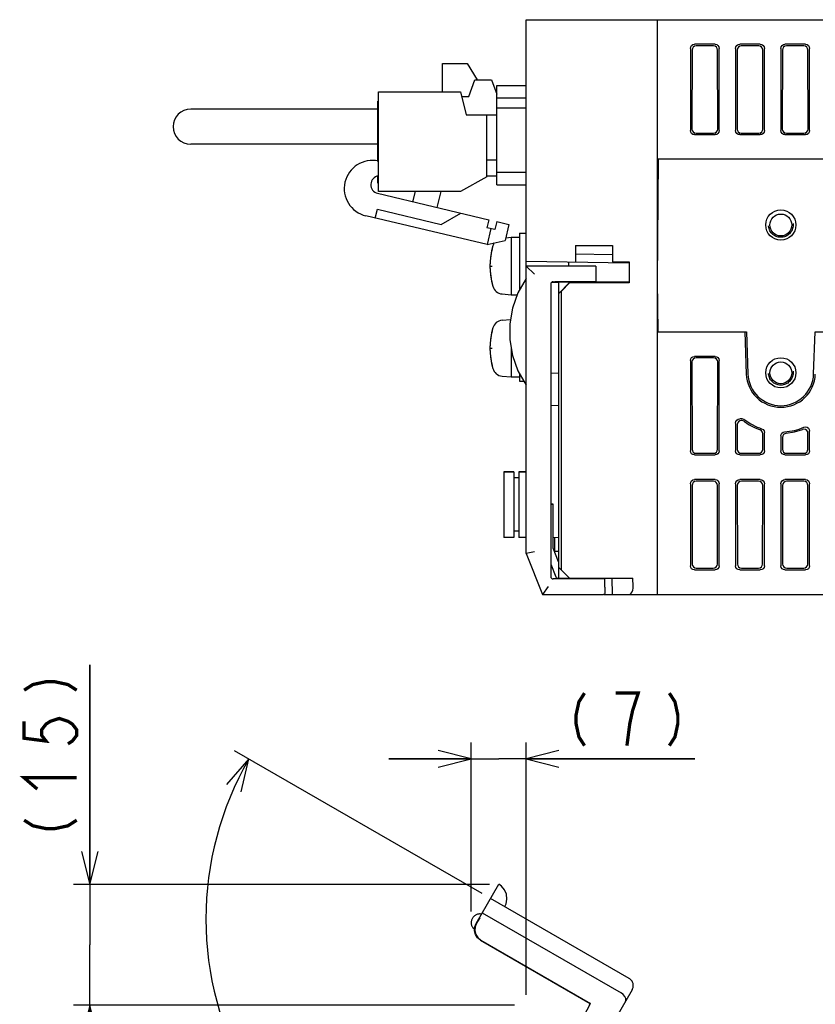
# Model space of a CAD drawing. Extents: x 60 to 814, y 62 to 560.
# Tile 19 of 21: x 538 to 635, y 440 to 560. Entities that reach past the tile are written whole.
import ezdxf

# ---------------------------------------------------------------- set-up
doc = ezdxf.new("R2010")
doc.units = 0
doc.header["$LTSCALE"] = 46.2
doc.linetypes.add('HIDDEN', pattern=[0.2, 0.1, -0.1])
doc.linetypes.add('PHANTOM', pattern=[0.8, 0.45, -0.05, 0.1, -0.05, 0.1, -0.05])
doc.layers.get('0').update_dxf_attribs({"linetype": 'CONTINUOUS'})
for name, color, linetype in [('ALL_AXIS', 7, 'CONTINUOUS'), ('ALL_CURVE', 7, 'CONTINUOUS'), ('ALL_DIM', 7, 'CONTINUOUS'), ('ALL_FEATURES', 7, 'CONTINUOUS'), ('DEFAULT_2', 8, 'HIDDEN')]:
    doc.layers.add(name, color=color, linetype=linetype)
doc.dimstyles.get("Standard").update_dxf_attribs({"dimtxt": 2.5, "dimasz": 2.5, "dimexe": 1.25, "dimexo": 0.625, "dimtad": 1, "dimcen": 2.5, "dimazin": 3, "dimtfac": 1, "dimtmove": 0, "dimatfit": 3})

# ---------------------------------------------------------------- blocks, each defined once
blk = doc.blocks.new('_OPEN')
at = {"color": 0, "linetype": 'BYBLOCK'}
for p, q in [((0, 0), (-1, 0.25)), ((-1, -0.25), (0, 0)), ((-1, 0), (0, 0))]:
    blk.add_line(p, q, dxfattribs=at)
blk = doc.blocks.new('*D8')
at = {"layer": 'ALL_DIM', "color": 2, "linetype": 'CONTINUOUS'}
for p, q in [((546.9, 454.7), (546.9, 481.45)), ((546.9, 481.45), (546.9, 447.35)), ((595.56, 454.7), (544.9, 454.7)), ((546.9, 430), (546.9, 447.35)), ((598.6, 440), (544.9, 440)), ((546.9, 440), (546.9, 430))]:
    blk.add_line(p, q, dxfattribs=at)
at = {"layer": 'ALL_DIM', "color": 2, "linetype": 'CONTINUOUS', "xscale": 4, "yscale": 4, "zscale": 4}
for p, rotation in [((546.9, 454.7), 270), ((546.9, 440), 90)]:
    blk.add_blockref('_OPEN', p, dxfattribs=dict(at, rotation=rotation))
blk = doc.blocks.new('*D9')
at = {"layer": 'ALL_DIM', "color": 2, "linetype": 'CONTINUOUS'}
for p, q in [((593.31, 451.42), (593.31, 472)), ((600, 441.24), (600, 472)), ((593.31, 470), (583.31, 470)), ((583.31, 470), (596.66, 470)), ((620.53, 470), (596.66, 470)), ((600, 470), (620.53, 470))]:
    blk.add_line(p, q, dxfattribs=at)
at = {"layer": 'ALL_DIM', "color": 2, "linetype": 'CONTINUOUS', "xscale": 4, "yscale": 4, "zscale": 4}
blk.add_blockref('_OPEN', (593.31, 470), dxfattribs=at)
at = {"layer": 'ALL_DIM', "color": 2, "linetype": 'CONTINUOUS', "xscale": 4, "yscale": 4, "zscale": 4, "rotation": 180}
blk.add_blockref('_OPEN', (600, 470), dxfattribs=at)
blk = doc.blocks.new('*D10')
at = {"layer": 'ALL_DIM', "color": 2, "linetype": 'CONTINUOUS'}
for p, q in [((594.63, 453.59), (564.52, 470.98)), ((600, 417.8), (600, 409.52))]:
    blk.add_line(p, q, dxfattribs=at)
for points in [[(565.32, 465.96), (566.25, 469.98), (563.54, 466.87)], [(595.95, 410.72), (600, 411.52), (596.06, 412.72)]]:
    blk.add_lwpolyline(points, dxfattribs=at)
for start, end in [(150, 210), (210, 270)]:
    blk.add_arc((600, 450.49), 38.97, start, end, dxfattribs=at)

msp = doc.modelspace()

# ---------------------------------------------------------------- linework, layer by layer
at = {"layer": 'ALL_AXIS', "color": 7, "linetype": 'CONTINUOUS'}
for p, q in [((589.82, 551.225), (589.82, 554.675)), ((589.82, 554.675), (592.82, 554.675)), ((582.02, 539.075), (582.02, 551.225)), ((582.02, 551.225), (592.02, 551.225)), ((592.02, 551.225), (592.72, 548.425)), ((595.22, 540.875), (592.02, 539.075)), ((592.02, 539.075), (582.02, 539.075)), ((599.2, 534), (599.2, 527.135)), ((599.2, 534), (600, 534)), ((597.515, 533.44), (598.2, 533.5)), ((598.2, 533.5), (598.2, 526.5)), ((598.2, 533.5), (599.2, 533.5)), ((606.535, 528.1), (606.539, 527.98)), ((608.465, 528.1), (608.462, 528.003)), ((597.081, 526.598), (598.2, 526.5)), ((598.2, 526.5), (598.887, 526.5)), ((597.081, 523.402), (598.116, 523.493)), ((616, 522), (626.623, 522)), ((626.623, 522), (626.803, 516.853)), ((626.823, 522), (627.002, 516.86)), ((634.998, 516.86), (635.177, 522)), ((598.2, 519.965), (598.2, 516.5)), ((599.2, 516.865), (599.2, 516)), ((597.081, 516.598), (598.2, 516.5)), ((598.2, 516.5), (599.2, 516.5)), ((599.2, 516), (599.707, 516)), ((597.3, 504.95), (597.3, 496.95)), ((597.3, 504.95), (598.5, 504.95)), ((599.1, 504.95), (600, 504.95)), ((606.538, 492), (606.535, 491.9)), ((608.462, 492), (608.465, 491.9))]:
    msp.add_line(p, q, dxfattribs=at)
for centre, radius, start, end in [((581.277, 539.442), 3.415, 77.43071, 256.63689), ((582.173, 539.911), 1.078, 98.84573, 256.63689), ((604.6, 530), 9, 164.11915, 195.88085), ((597.194, 532.107), 1.3, 146.64912, 164.11915), ((597.194, 527.893), 1.3, 195.88085, 265), ((597.194, 522.107), 1.3, 95, 164.11915), ((604.6, 520), 9, 164.11915, 195.88085), ((597.194, 517.893), 1.3, 195.88085, 265), ((631, 517), 4.2, 182, 358), ((631, 517), 4, 182, 358)]:
    msp.add_arc(centre, radius, start, end, dxfattribs=at)
at = {"layer": 'ALL_CURVE', "color": 40, "linetype": 'CONTINUOUS'}
for p, q in [((595.6, 530), (595.848, 530)), ((595.6, 520), (595.848, 520))]:
    msp.add_line(p, q, dxfattribs=at)
for centre in [(604.6, 530), (604.6, 520)]:
    msp.add_arc(centre, 9, 166.5066, 193.4934, dxfattribs=at)
at = {"layer": 'ALL_DIM', "color": 2, "linetype": 'CONTINUOUS', "const_width": 0.4}
for points in [[(538.9, 478.354), (539.967, 479.041), (541.567, 479.386), (542.633, 479.386), (544.233, 479.041), (545.3, 478.354)], [(607.111, 478), (606.423, 476.933), (606.079, 475.333), (606.079, 474.267), (606.423, 472.667), (607.111, 471.6)], [(612.271, 471.6), (612.615, 474.267), (612.959, 475.867), (613.303, 476.933), (613.647, 478), (610.895, 478)], [(617.431, 478), (618.119, 476.933), (618.463, 475.333), (618.463, 474.267), (618.119, 472.667), (617.431, 471.6)], [(538.9, 474.57), (538.9, 472.506), (541.567, 472.161), (541.033, 472.849), (541.033, 473.538), (541.567, 474.225), (542.1, 474.57), (543.167, 474.913), (544.233, 474.57), (544.767, 474.225), (545.3, 473.538), (545.3, 472.849), (544.767, 472.161), (544.233, 471.817)], [(540.5, 466.313), (538.9, 467.689), (545.3, 467.689)], [(538.9, 462.529), (539.967, 461.841), (541.567, 461.497), (542.633, 461.497), (544.233, 461.841), (545.3, 462.529)]]:
    msp.add_lwpolyline(points, dxfattribs=at)
at = {"layer": 'ALL_FEATURES', "color": 7, "linetype": 'CONTINUOUS'}
for p, q in [((600, 495), (600, 560)), ((600, 560), (775.8, 560)), ((616, 490), (616, 560)), ((620, 556.502), (620, 546.498)), ((623.002, 557), (620.498, 557)), ((622.806, 556.804), (620.694, 556.804)), ((623.5, 546.498), (623.5, 556.502)), ((625.5, 556.502), (625.5, 546.498)), ((628.502, 557), (625.998, 557)), ((628.306, 556.804), (626.194, 556.804)), ((629, 546.498), (629, 556.502)), ((631, 556.502), (631, 546.498)), ((634.002, 557), (631.498, 557)), ((633.806, 556.804), (631.694, 556.804)), ((634.5, 546.498), (634.5, 556.502)), ((620.195, 556.307), (620.181, 546.679)), ((623.319, 546.679), (623.305, 556.307)), ((625.695, 556.307), (625.681, 546.679)), ((628.819, 546.679), (628.805, 556.307)), ((631.195, 556.307), (631.181, 546.679)), ((634.319, 546.679), (634.305, 556.307)), ((592.82, 554.675), (594.023, 552.665)), ((593.02, 550.665), (593.77, 552.665)), ((593.77, 552.665), (595.77, 552.665)), ((595.77, 552.665), (596.42, 550.932)), ((596.42, 539.9), (596.42, 552)), ((596.42, 552), (600, 552)), ((592.16, 550.665), (593.02, 550.665)), ((596.42, 550.5), (600, 550.5)), ((581.94, 549.125), (559.17, 549.125)), ((581.94, 542.735), (581.94, 550.075)), ((581.94, 550.075), (582.02, 550.075)), ((596.42, 549.26), (600, 549.26)), ((592.72, 548.425), (596.42, 548.425)), ((595.22, 540.875), (595.22, 548.425)), ((620.498, 546), (623.002, 546)), ((620.678, 546.18), (622.822, 546.18)), ((625.998, 546), (628.502, 546)), ((626.178, 546.18), (628.322, 546.18)), ((631.498, 546), (634.002, 546)), ((631.678, 546.18), (633.822, 546.18)), ((634.282, 546.487), (634.319, 546.679)), ((581.94, 544.825), (559.17, 544.825)), ((596.42, 542.875), (595.22, 542.875)), ((616, 528.2), (616.129, 543)), ((654.43, 543), (616, 543)), ((581.94, 540.075), (581.94, 540.93)), ((596.42, 540.965), (595.22, 540.965)), ((600, 541.4), (596.42, 541.4)), ((581.94, 540.075), (582.02, 540.075)), ((596.42, 539.9), (600, 539.9)), ((581.924, 538.862), (595.469, 535.644)), ((586.226, 537.84), (586.52, 539.075)), ((589.603, 539.075), (589.145, 537.147)), ((595.262, 532.61), (580.488, 536.12)), ((581.641, 535.846), (581.896, 536.916)), ((581.896, 536.916), (589.679, 535.067)), ((589.679, 535.067), (592.064, 536.453)), ((595.469, 535.644), (595.238, 534.671)), ((596.442, 535.413), (596.211, 534.44)), ((596.442, 535.413), (597.902, 535.067)), ((597.902, 535.067), (597.439, 533.121)), ((596.211, 534.44), (595.238, 534.671)), ((595.725, 534.556), (595.262, 532.61)), ((595.262, 532.61), (597.439, 533.121)), ((606, 532.5), (606, 530.5)), ((606, 532.5), (610.5, 532.5)), ((610.5, 532.5), (610.5, 530.5)), ((610.5, 531.352), (606, 531.43)), ((600, 530.605), (612.512, 530.386)), ((600, 530), (601, 529)), ((608.469, 530), (600, 530)), ((605.2, 530), (605.2, 530.514)), ((608.469, 530), (608.5, 529.1)), ((610.5, 530.5), (612.544, 530.5)), ((612.512, 530.5), (612.512, 530.386)), ((612.544, 530.5), (612.544, 527.956)), ((608.5, 529.1), (608.465, 528.1)), ((603, 527.793), (603, 492.207)), ((604, 528), (603.081, 527.984)), ((603.29, 528.093), (603.5, 528.1)), ((603.5, 528.1), (608.465, 528.1)), ((604, 528.045), (604, 528.1)), ((604, 526.677), (604, 528.04)), ((606.534, 528.025), (604, 528.04)), ((604, 526.677), (605.3, 527.979)), ((605.3, 527.956), (604.3, 526.956)), ((606.535, 528.043), (605.3, 528.044)), ((605.3, 527.979), (607.574, 527.982)), ((605.3, 527.956), (605.3, 527.979)), ((612.544, 527.956), (605.3, 527.956)), ((606.539, 527.98), (606.535, 528.1)), ((611.512, 528.04), (608.465, 528.042)), ((612.477, 528.023), (612.544, 527.956)), ((616.054, 522), (616, 528.2)), ((604.3, 526.956), (604, 526.661)), ((604, 491.9), (604, 526.661)), ((604.3, 493), (604.3, 526.956)), ((616.054, 522), (626.823, 522)), ((635.177, 522), (654.299, 522)), ((620, 518.502), (620, 507.498)), ((620.181, 518.321), (620.197, 507.695)), ((623.002, 519), (620.498, 519)), ((622.822, 518.82), (620.678, 518.82)), ((623.303, 507.695), (623.319, 518.321)), ((623.5, 507.498), (623.5, 518.502)), ((604, 516.93), (603, 516.965)), ((603, 513.035), (604, 513.07)), ((625.5, 510.881), (625.5, 507.498)), ((626.328, 511.38), (625.998, 511.38)), ((626.264, 511.188), (626.19, 511.188)), ((625.692, 510.689), (625.697, 507.695)), ((628.803, 507.695), (628.806, 509.581)), ((629, 507.498), (629, 509.719)), ((634.303, 507.695), (634.306, 509.624)), ((634.5, 507.498), (634.5, 509.911)), ((631, 509.318), (631, 507.498)), ((631.195, 509.138), (631.197, 507.695)), ((620.696, 507.198), (622.804, 507.198)), ((626.196, 507.198), (628.304, 507.198)), ((631.696, 507.198), (633.804, 507.198)), ((620.498, 507), (623.002, 507)), ((625.998, 507), (628.502, 507)), ((631.498, 507), (634.002, 507)), ((598.5, 504.95), (597.3, 504.95)), ((598.5, 504.95), (598.5, 496.95)), ((599.1, 504.95), (599.1, 496.95)), ((600, 504.95), (599.1, 504.95)), ((599.1, 504.2), (598.5, 504.2)), ((623.002, 504), (620.498, 504)), ((622.799, 503.797), (620.701, 503.797)), ((628.502, 504), (625.998, 504)), ((628.299, 503.797), (626.201, 503.797)), ((634.002, 504), (631.498, 504)), ((633.799, 503.797), (631.701, 503.797)), ((620, 503.502), (620, 493.498)), ((620.204, 503.298), (620.218, 493.716)), ((623.282, 493.716), (623.296, 503.298)), ((623.5, 493.498), (623.5, 503.502)), ((625.5, 503.502), (625.5, 493.498)), ((625.704, 503.298), (625.718, 493.716)), ((628.782, 493.716), (628.796, 503.298)), ((629, 493.498), (629, 503.502)), ((631, 503.502), (631, 493.498)), ((631.204, 503.298), (631.218, 493.716)), ((634.282, 493.716), (634.296, 503.298)), ((634.5, 493.498), (634.5, 503.502)), ((603, 501.005), (603.3, 501)), ((603.3, 501), (603, 500.99)), ((603.3, 495.636), (603.3, 501)), ((599.1, 497.7), (598.5, 497.7)), ((598.5, 496.95), (597.3, 496.95)), ((600, 496.95), (599.1, 496.95)), ((604, 496.935), (603.3, 496.923)), ((603.479, 495.274), (603.479, 496.926)), ((601, 495.193), (600, 495)), ((603.954, 494.001), (603.3, 495.636)), ((603.444, 495.275), (604, 495.265)), ((600, 495), (602, 490)), ((604, 494), (603.954, 494.001)), ((603, 493.693), (603.615, 492.156)), ((604, 493.3), (605.3, 492)), ((620.498, 493), (623.002, 493)), ((620.717, 493.219), (622.783, 493.219)), ((625.998, 493), (628.502, 493)), ((626.217, 493.219), (628.283, 493.219)), ((631.498, 493), (634.002, 493)), ((631.717, 493.219), (633.783, 493.219)), ((603.5, 491.9), (603.29, 491.907)), ((609.565, 491.9), (603.5, 491.9)), ((603.888, 491.967), (604, 491.965)), ((604, 492), (613, 492)), ((606.535, 491.9), (606.538, 492)), ((608.95, 492), (608.953, 491.9)), ((609.6, 490.9), (609.565, 491.9)), ((610.431, 492), (610.471, 490)), ((613.04, 491), (613, 492)), ((602.677, 491), (602, 490)), ((609.6, 490.9), (609.573, 490.134)), ((602, 490), (609.43, 490)), ((609.49, 490), (775, 490))]:
    msp.add_line(p, q, dxfattribs=at)
at = {"layer": 'ALL_FEATURES', "color": 8, "linetype": 'PHANTOM'}
for p, q in [((593.911, 449.963), (596.663, 454.729)), ((612.549, 443.245), (595.662, 452.995)), ((594.662, 451.263), (611.549, 441.513)), ((594.349, 450.653), (593.957, 449.975)), ((594.319, 450.67), (594.349, 450.653)), ((593.729, 449.261), (593.562, 449.358)), ((594.461, 447.915), (607.808, 440.209)), ((594.504, 447.926), (607.85, 440.221)), ((612.915, 441.879), (608.617, 434.434)), ((606.645, 437.955), (607.85, 440.221)), ((607.697, 440), (607.808, 440.209)), ((607.85, 440.221), (607.808, 440.209))]:
    msp.add_line(p, q, dxfattribs=at)
at = {"layer": 'ALL_FEATURES', "color": 7, "linetype": 'CONTINUOUS'}
for points in [[(620, 556.502), (620.038, 556.693), (620.146, 556.854), (620.307, 556.962), (620.498, 557)], [(620.694, 556.804), (620.503, 556.766), (620.341, 556.658), (620.233, 556.497), (620.195, 556.307)], [(623.305, 556.307), (623.267, 556.497), (623.159, 556.658), (622.997, 556.766), (622.806, 556.804)], [(623.002, 557), (623.193, 556.962), (623.354, 556.854), (623.462, 556.693), (623.5, 556.502)], [(625.5, 556.502), (625.538, 556.693), (625.646, 556.854), (625.807, 556.962), (625.998, 557)], [(626.194, 556.804), (626.003, 556.766), (625.841, 556.658), (625.733, 556.497), (625.695, 556.307)], [(628.805, 556.307), (628.767, 556.497), (628.659, 556.658), (628.497, 556.766), (628.306, 556.804)], [(628.502, 557), (628.693, 556.962), (628.854, 556.854), (628.962, 556.693), (629, 556.502)], [(631, 556.502), (631.038, 556.693), (631.146, 556.854), (631.307, 556.962), (631.498, 557)], [(631.694, 556.804), (631.503, 556.766), (631.341, 556.658), (631.233, 556.497), (631.195, 556.307)], [(634.305, 556.307), (634.267, 556.497), (634.159, 556.658), (633.997, 556.766), (633.806, 556.804)], [(634.002, 557), (634.193, 556.962), (634.354, 556.854), (634.462, 556.693), (634.5, 556.502)], [(620.498, 546), (620.307, 546.038), (620.146, 546.146), (620.038, 546.307), (620, 546.498)], [(620.181, 546.679), (620.218, 546.487), (620.326, 546.326), (620.487, 546.218), (620.678, 546.18)], [(622.822, 546.18), (623.013, 546.218), (623.174, 546.326), (623.282, 546.487), (623.319, 546.679)], [(623.5, 546.498), (623.462, 546.307), (623.354, 546.146), (623.193, 546.038), (623.002, 546)], [(625.998, 546), (625.807, 546.038), (625.646, 546.146), (625.538, 546.307), (625.5, 546.498)], [(625.681, 546.679), (625.718, 546.487), (625.826, 546.326), (625.987, 546.218), (626.178, 546.18)], [(628.322, 546.18), (628.513, 546.218), (628.674, 546.326), (628.782, 546.487), (628.819, 546.679)], [(629, 546.498), (628.962, 546.307), (628.854, 546.146), (628.693, 546.038), (628.502, 546)], [(631.498, 546), (631.307, 546.038), (631.146, 546.146), (631.038, 546.307), (631, 546.498)], [(631.181, 546.679), (631.218, 546.487), (631.326, 546.326), (631.487, 546.218), (631.678, 546.18)], [(633.822, 546.18), (634.013, 546.218), (634.174, 546.326), (634.282, 546.487)], [(634.5, 546.498), (634.462, 546.307), (634.354, 546.146), (634.193, 546.038), (634.002, 546)], [(600, 528.5), (598.972, 526.746), (598.332, 524.889), (598.035, 522.97), (598.035, 521.03), (598.332, 519.111), (598.972, 517.254), (600, 515.5)], [(607.574, 527.982), (607.855, 527.983), (608.109, 527.985), (608.318, 527.989)], [(608.318, 527.989), (608.466, 527.993), (608.541, 527.998), (608.55, 528)], [(608.55, 528), (608.539, 528.003), (608.462, 528.007)], [(612.477, 528.023), (612.441, 528.027), (612.343, 528.032), (612.19, 528.035), (611.992, 528.038), (611.761, 528.04), (611.512, 528.04)], [(620, 518.502), (620.038, 518.693), (620.146, 518.854), (620.307, 518.962), (620.498, 519)], [(620.678, 518.82), (620.487, 518.782), (620.326, 518.674), (620.218, 518.513), (620.181, 518.321)], [(623.319, 518.321), (623.282, 518.513), (623.174, 518.674), (623.013, 518.782), (622.822, 518.82)], [(623.002, 519), (623.193, 518.962), (623.354, 518.854), (623.462, 518.693), (623.5, 518.502)], [(625.5, 510.881), (625.538, 511.073), (625.646, 511.234), (625.807, 511.342), (625.998, 511.38)], [(626.19, 511.188), (625.999, 511.15), (625.838, 511.042), (625.73, 510.881), (625.692, 510.689)], [(626.563, 511.088), (626.421, 511.163), (626.264, 511.188)], [(626.328, 511.38), (626.488, 511.353), (626.631, 511.277)], [(626.563, 511.088), (627.166, 510.68), (627.807, 510.332), (628.479, 510.05)], [(628.806, 509.581), (628.765, 509.78), (628.649, 509.945), (628.479, 510.05)], [(628.664, 510.19), (628.838, 510.086), (628.958, 509.919), (629, 509.719)], [(631, 509.318), (631.034, 509.5), (631.134, 509.658), (631.286, 509.769), (631.466, 509.815)], [(631.648, 509.635), (631.472, 509.585), (631.324, 509.474), (631.228, 509.317), (631.195, 509.138)], [(631.648, 509.635), (632.655, 509.794), (633.631, 510.091)], [(634.306, 509.624), (634.269, 509.815), (634.159, 509.981), (634.002, 510.086), (633.818, 510.124), (633.631, 510.091)], [(633.808, 510.37), (633.997, 510.41), (634.191, 510.373), (634.351, 510.268), (634.463, 510.102), (634.5, 509.911)], [(620.498, 507), (620.307, 507.038), (620.146, 507.146), (620.038, 507.307), (620, 507.498)], [(620.197, 507.695), (620.235, 507.504), (620.343, 507.343), (620.504, 507.235), (620.696, 507.198)], [(622.804, 507.198), (622.996, 507.235), (623.157, 507.343), (623.265, 507.504), (623.303, 507.695)], [(623.5, 507.498), (623.462, 507.307), (623.354, 507.146), (623.193, 507.038), (623.002, 507)], [(625.998, 507), (625.807, 507.038), (625.646, 507.146), (625.538, 507.307), (625.5, 507.498)], [(625.697, 507.695), (625.735, 507.504), (625.843, 507.343), (626.004, 507.235), (626.196, 507.198)], [(628.304, 507.198), (628.496, 507.235), (628.657, 507.343), (628.765, 507.504), (628.803, 507.695)], [(629, 507.498), (628.962, 507.307), (628.854, 507.146), (628.693, 507.038), (628.502, 507)], [(631.498, 507), (631.307, 507.038), (631.146, 507.146), (631.038, 507.307), (631, 507.498)], [(631.197, 507.695), (631.235, 507.504), (631.343, 507.343), (631.504, 507.235), (631.696, 507.198)], [(633.804, 507.198), (633.996, 507.235), (634.157, 507.343), (634.265, 507.504), (634.303, 507.695)], [(634.5, 507.498), (634.462, 507.307), (634.354, 507.146), (634.193, 507.038), (634.002, 507)], [(620, 503.502), (620.038, 503.693), (620.146, 503.854), (620.307, 503.962), (620.498, 504)], [(620.701, 503.797), (620.51, 503.759), (620.349, 503.652), (620.241, 503.49), (620.204, 503.298)], [(623.296, 503.298), (623.259, 503.49), (623.151, 503.652), (622.99, 503.759), (622.799, 503.797)], [(623.002, 504), (623.193, 503.962), (623.354, 503.854), (623.462, 503.693), (623.5, 503.502)], [(625.5, 503.502), (625.538, 503.693), (625.646, 503.854), (625.807, 503.962), (625.998, 504)], [(626.201, 503.797), (626.01, 503.759), (625.849, 503.652), (625.741, 503.49), (625.704, 503.298)], [(628.796, 503.298), (628.759, 503.49), (628.651, 503.652), (628.49, 503.759), (628.299, 503.797)], [(628.502, 504), (628.693, 503.962), (628.854, 503.854), (628.962, 503.693), (629, 503.502)], [(631, 503.502), (631.038, 503.693), (631.146, 503.854), (631.307, 503.962), (631.498, 504)], [(631.701, 503.797), (631.51, 503.759), (631.349, 503.652), (631.241, 503.49), (631.204, 503.298)], [(634.296, 503.298), (634.259, 503.49), (634.151, 503.652), (633.99, 503.759), (633.799, 503.797)], [(634.002, 504), (634.193, 503.962), (634.354, 503.854), (634.462, 503.693), (634.5, 503.502)], [(620.498, 493), (620.307, 493.038), (620.146, 493.146), (620.038, 493.307), (620, 493.498)], [(620.218, 493.716), (620.256, 493.526), (620.364, 493.365), (620.526, 493.257), (620.717, 493.219)], [(622.783, 493.219), (622.974, 493.257), (623.136, 493.365), (623.244, 493.526), (623.282, 493.716)], [(623.5, 493.498), (623.462, 493.307), (623.354, 493.146), (623.193, 493.038), (623.002, 493)], [(625.998, 493), (625.807, 493.038), (625.646, 493.146), (625.538, 493.307), (625.5, 493.498)], [(625.718, 493.716), (625.756, 493.526), (625.864, 493.365), (626.026, 493.257), (626.217, 493.219)], [(628.283, 493.219), (628.474, 493.257), (628.636, 493.365), (628.744, 493.526), (628.782, 493.716)], [(629, 493.498), (628.962, 493.307), (628.854, 493.146), (628.693, 493.038), (628.502, 493)], [(631.498, 493), (631.307, 493.038), (631.146, 493.146), (631.038, 493.307), (631, 493.498)], [(631.218, 493.716), (631.256, 493.526), (631.364, 493.365), (631.526, 493.257), (631.717, 493.219)], [(633.783, 493.219), (633.974, 493.257), (634.136, 493.365), (634.244, 493.526), (634.282, 493.716)], [(634.5, 493.498), (634.462, 493.307), (634.354, 493.146), (634.193, 493.038), (634.002, 493)], [(612.503, 490), (612.664, 490.04), (612.805, 490.154), (612.916, 490.324), (612.992, 490.531), (613.033, 490.76), (613.04, 491)], [(609.573, 490.134), (609.556, 490.057), (609.51, 490.014), (609.43, 490)]]:
    msp.add_lwpolyline(points, dxfattribs=at)
at = {"layer": 'ALL_FEATURES', "color": 8, "linetype": 'PHANTOM'}
for points in [[(597.394, 451.995), (597.555, 452.354), (597.658, 452.921), (597.595, 453.506), (597.361, 454.046), (596.99, 454.488), (596.662, 454.727)], [(594.461, 447.915), (594.096, 448.21), (593.84, 448.604), (593.719, 449.057), (593.743, 449.526), (593.911, 449.963)], [(593.957, 449.975), (593.788, 449.537), (593.763, 449.069), (593.884, 448.615), (594.139, 448.222), (594.504, 447.926)], [(612.077, 440.427), (612.137, 440.611), (612.12, 440.83), (612.018, 441.069), (611.826, 441.305), (611.549, 441.513)]]:
    msp.add_lwpolyline(points, dxfattribs=at)
at = {"layer": 'ALL_FEATURES', "color": 7, "linetype": 'CONTINUOUS'}
for centre, radius in [((631, 535), 1.837), ((631, 535), 1.337), ((631, 517), 1.837), ((631, 517), 1.337)]:
    msp.add_circle(centre, radius, dxfattribs=at)
for centre, radius, start, end in [((559.17, 546.975), 2.15, 90, 270), ((603.3, 527.793), 0.3, 92, 180), ((631, 517), 7.2, 232.63818, 251.06421), ((631, 517), 7.2, 273.70986, 292.95163), ((603.3, 492.207), 0.3, 180, 268), ((603.893, 492.267), 0.3, 201.80141, 269)]:
    msp.add_arc(centre, radius, start, end, dxfattribs=at)
at = {"layer": 'ALL_FEATURES', "color": 8, "linetype": 'PHANTOM'}
for centre, radius, start, end in [((594.377, 450.042), 1.064, 80.01596, 219.98404), ((612.049, 442.379), 1, 330, 60)]:
    msp.add_arc(centre, radius, start, end, dxfattribs=at)
at = {"layer": 'DEFAULT_2', "color": 8, "linetype": 'HIDDEN'}
for centre in [(631, 535), (631, 517)]:
    msp.add_circle(centre, 1.5, dxfattribs=at)

# ---------------------------------------------------------------- dimensions: what is measured, and where the dimension line sits
at = {"layer": 'ALL_DIM', "color": 2, "linetype": 'CONTINUOUS'}
for base, p1, p2, angle, picture, middle in [((546.9, 454.697), (599.598, 440), (596.558, 454.697), 90, '*D8', (546.9, 459.433)), ((593.313, 470), (600, 440.241), (593.313, 450.417), 180, '*D9', (604.015, 470))]:
    dim = msp.add_linear_dim(base=base, p1=p1, p2=p2, angle=angle, dimstyle='Standard', dxfattribs=at)
    dim.commit()
    dim.dimension.update_dxf_attribs({"geometry": picture, "text_midpoint": middle, "dimtype": 128})
dim = msp.add_angular_dim_2l(base=(566.24833, 431.00384), line1=((595.8318, 452.89689), (595.49428, 453.09176)), line2=((600, 419.18826), (600, 418.79853)), dimstyle='Standard', dxfattribs=at)
dim.commit()
dim.dimension.update_dxf_attribs({"geometry": '*D10', "text_midpoint": (567.39458, 434.66351), "dimtype": 130})

doc.saveas('drawing.dxf')
